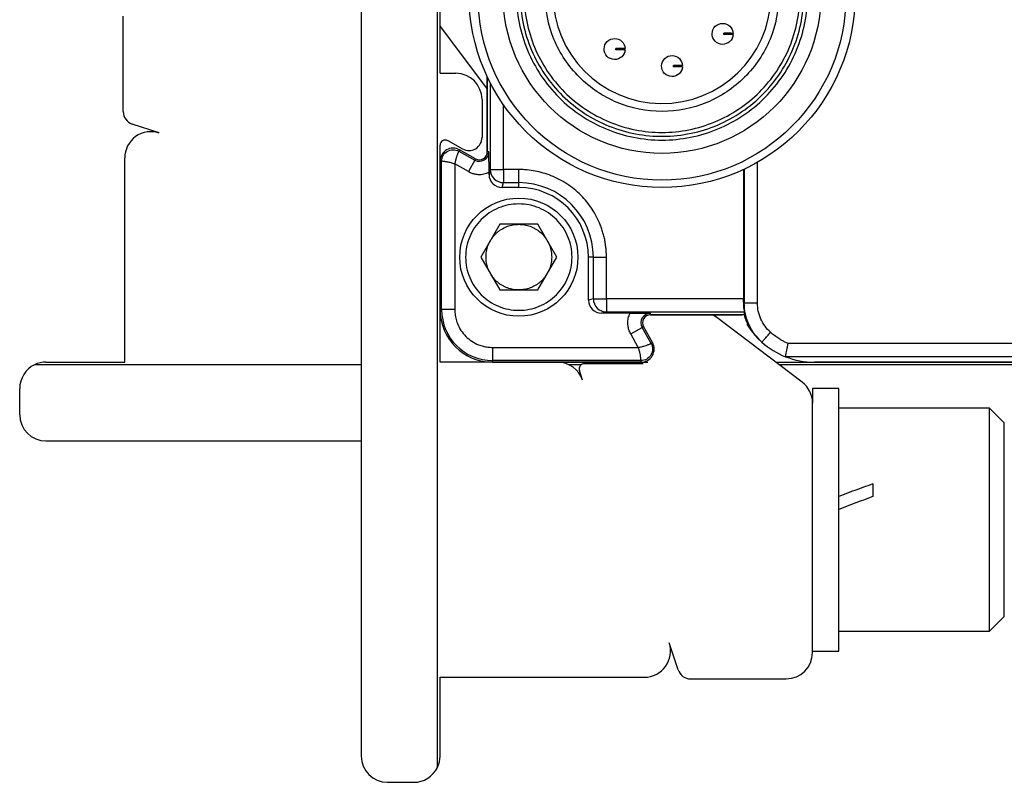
# Model space of a CAD drawing. Header units: millimetres. Extents: x 13 to 546, y 13 to 419.
# Tile 7 of 20: x 57 to 94, y 152 to 181. Entities that reach past the tile are written whole.
import ezdxf

# ---------------------------------------------------------------- set-up
doc = ezdxf.new("R2010")
doc.units = ezdxf.units.MM
doc.header["$LTSCALE"] = 2

msp = doc.modelspace()

# ---------------------------------------------------------------- linework, layer by layer
for p, q in [((72.624, 152.639), (72.624, 193.511)), ((69.724, 193.075), (69.724, 153.075)), ((72.724, 179.075), (72.724, 188.425)), ((60.664, 177.616), (60.664, 181.255)), ((72.724, 180.856), (74.461, 178.563)), ((72.724, 179.075), (73.324, 179.075)), ((74.524, 178.945), (74.524, 176.085)), ((74.524, 176.085), (74.524, 178.945)), ((74.635, 178.718), (74.635, 175.411)), ((74.324, 178.075), (74.324, 176.636)), ((75.135, 175.411), (75.135, 177.885)), ((62.037, 176.802), (61.007, 177.142)), ((72.724, 175.725), (72.724, 176.335)), ((73.021, 176.51), (73.581, 176.199)), ((73.466, 176.163), (73.437, 176.109)), ((74.078, 175.823), (73.466, 176.163)), ((74.078, 175.823), (73.466, 176.163)), ((60.724, 168.075), (60.724, 175.852)), ((73.437, 176.109), (74.048, 175.769)), ((74.048, 175.769), (74.078, 175.823)), ((74.585, 176.085), (74.524, 176.085)), ((72.785, 175.726), (72.724, 175.725)), ((72.724, 175.725), (72.724, 173.325)), ((72.724, 170.075), (72.724, 175.725)), ((72.785, 170.075), (72.785, 175.726)), ((73.285, 175.622), (73.285, 170.075)), ((73.805, 175.332), (73.285, 175.622)), ((74.048, 175.769), (73.805, 175.332)), ((74.635, 175.411), (74.589, 175.225)), ((74.635, 175.411), (75.135, 175.411)), ((75.135, 175.411), (75.135, 174.911)), ((75.724, 175.411), (75.135, 175.411)), ((75.724, 174.911), (75.724, 175.411)), ((84.27, 175.409), (84.27, 170.487)), ((84.307, 175.426), (84.307, 170.33)), ((84.807, 170.33), (84.807, 175.686)), ((74.589, 175.225), (74.589, 175.305)), ((75.089, 174.725), (75.135, 174.911)), ((75.724, 174.725), (75.089, 174.725)), ((75.135, 174.911), (75.724, 174.911)), ((75.724, 174.725), (75.724, 174.911)), ((75.002, 173.325), (74.28, 172.075)), ((76.445, 173.325), (75.002, 173.325)), ((77.167, 172.075), (76.445, 173.325)), ((74.28, 172.075), (75.002, 170.825)), ((76.445, 170.825), (77.167, 172.075)), ((78.559, 172.075), (78.374, 172.075)), ((78.374, 170.441), (78.374, 172.075)), ((78.559, 172.075), (79.059, 172.075)), ((78.559, 172.075), (78.559, 170.487)), ((79.059, 170.487), (79.059, 172.075)), ((72.724, 170.825), (72.724, 170.075)), ((75.002, 170.825), (76.445, 170.825)), ((78.559, 170.487), (78.374, 170.441)), ((78.559, 170.487), (79.059, 170.487)), ((84.27, 170.487), (79.059, 170.487)), ((79.059, 170.487), (79.059, 169.987)), ((84.307, 170.33), (84.27, 170.364)), ((72.724, 168.075), (72.724, 170.075)), ((72.724, 170.075), (72.785, 170.075)), ((73.285, 170.075), (72.785, 170.075)), ((78.874, 169.941), (79.059, 169.987)), ((79.954, 169.941), (78.874, 169.941)), ((79.059, 169.987), (84.305, 169.987)), ((80.734, 169.875), (80.734, 169.936)), ((80.734, 169.875), (84.224, 169.875)), ((84.297, 169.875), (80.734, 169.875)), ((86.507, 167.316), (83.211, 169.813)), ((80.471, 169.43), (80.418, 169.4)), ((80.811, 168.818), (80.471, 169.43)), ((80.811, 168.818), (80.471, 169.43)), ((79.981, 169.157), (80.418, 169.4)), ((80.27, 168.636), (79.981, 169.157)), ((80.758, 168.788), (80.418, 169.4)), ((84.744, 169.073), (84.83, 168.981)), ((80.758, 168.788), (80.811, 168.818)), ((100.088, 168.783), (85.976, 168.783)), ((74.724, 168.636), (80.27, 168.636)), ((74.724, 168.636), (74.724, 168.136)), ((69.724, 167.975), (57.288, 167.975)), ((57.724, 168.075), (60.724, 168.075)), ((74.724, 168.075), (72.724, 168.075)), ((80.374, 168.136), (74.724, 168.136)), ((74.724, 168.075), (74.724, 168.136)), ((74.724, 168.075), (80.374, 168.075)), ((80.374, 168.075), (74.724, 168.075)), ((78.1, 167.975), (77.637, 167.975)), ((80.458, 168.015), (78.22, 168.015)), ((80.374, 168.075), (80.374, 168.136)), ((80.374, 168.075), (80.638, 168.075)), ((85.505, 168.075), (86.974, 168.075)), ((98.16, 167.975), (85.637, 167.975)), ((100.088, 168.283), (85.877, 168.283)), ((86.974, 168.075), (103.176, 168.075)), ((103.186, 168.075), (86.974, 168.075)), ((78.15, 167.389), (78.03, 167.753)), ((56.724, 166.075), (56.724, 167.075)), ((87.903, 167.075), (86.903, 167.075)), ((86.903, 167.075), (86.903, 166.519)), ((87.903, 157.075), (87.903, 167.075)), ((86.903, 157.015), (86.903, 166.519)), ((93.637, 166.325), (87.903, 166.325)), ((94.203, 165.759), (93.637, 166.325)), ((93.637, 157.825), (93.637, 166.325)), ((94.203, 158.392), (94.203, 165.759)), ((57.724, 165.075), (69.724, 165.075)), ((89.203, 163.444), (89.203, 162.961)), ((93.637, 157.825), (94.203, 158.392)), ((87.903, 157.825), (93.637, 157.825)), ((81.79, 156.359), (81.45, 157.389)), ((86.903, 157.075), (87.903, 157.075)), ((72.724, 156.075), (80.501, 156.075)), ((72.724, 153.075), (72.724, 156.075)), ((82.265, 156.015), (85.903, 156.015)), ((70.724, 152.075), (71.724, 152.075))]:
    msp.add_line(p, q)
at = {"flags": 128}
for points in [[(74.461, 178.563), (74.507, 178.496), (74.524, 178.47)], [(83.118, 169.875), (83.145, 169.859), (83.211, 169.813)]]:
    msp.add_lwpolyline(points, dxfattribs=at)
for centre, radius in [((81.174, 182.075), 7.35), ((81.172, 182.006), 7), ((81.174, 182.075), 6.051), ((75.724, 172.075), 2.25)]:
    msp.add_circle(centre, radius)
for centre, radius, start, end in [((81.174, 182.075), 4.15, 1.3808, 358.6192), ((73.324, 178.075), 1, 0, 90), ((61.164, 177.616), 0.5, 180, 251.7371), ((61.724, 175.852), 1, 71.7371, 180), ((72.924, 176.335), 0.2, 60.9454, 180), ((73.824, 176.636), 0.5, 240.9454, 0), ((73.224, 175.725), 0.5, 60.9454, 180), ((74.224, 176.085), 0.361, 240.9454, 360), ((74.224, 176.085), 0.3, 240.9454, 0), ((74.224, 176.085), 0.3, 240.9454, 0), ((75.135, 175.411), 0.5, 180.0224, 225.0218), ((75.136, 175.411), 0.5, 225.0188, 269.9833), ((75.724, 172.075), 2.836, 0, 90), ((75.724, 172.075), 2.65, 0, 90), ((79.06, 170.487), 0.5, 180.0167, 224.9812), ((74.724, 170.075), 2, 180, 270), ((74.724, 170.075), 2, 180, 270), ((74.724, 170.075), 1.939, 180, 270), ((79.059, 170.487), 0.5, 224.9782, 269.9776), ((80.734, 169.575), 0.361, 90, 209.0546), ((80.734, 169.575), 0.3, 90, 209.0546), ((80.734, 169.575), 0.3, 90, 209.0546), ((86.974, 171.076), 3.001, 211.1297, 225.3471), ((80.374, 168.575), 0.5, 270, 29.0546), ((86.974, 171.076), 3.001, 228.2066, 248.5571), ((57.724, 167.075), 1, 115.8419, 180), ((57.724, 167.075), 1, 90, 115.8419), ((77.201, 167.075), 1, 18.2629, 90), ((78.22, 167.815), 0.2, 90, 198.2629), ((86.974, 171.076), 3.001, 248.5572, 270), ((85.903, 166.519), 1, 0, 52.8533), ((57.724, 166.075), 1, 180, 270), ((80.501, 157.075), 1, 270, 18.2629), ((85.903, 157.015), 1, 270, 0), ((82.265, 156.515), 0.5, 198.2629, 270), ((70.724, 153.075), 1, 180, 270), ((71.724, 153.075), 1, 334.1581, 0), ((71.724, 153.075), 1, 270, 334.1581)]:
    msp.add_arc(centre, radius, start, end)
for centre, major_axis, ratio, start_param, end_param in [((75.089, 175.226), (0.121, 0.485), 0.999353, 1.815838, 3.386329), ((78.874, 170.441), (0.485, 0.121), 0.999353, 2.896856, 4.467348), ((84.268, 170.487), (0, 0.5), 0.003491, 4.46474, 4.712389), ((87.903, 162.075), (11.046, 4.179), 0.070182, 1.426333, 1.544253), ((89.203, 162.075), (11.046, 4.179), 0.070182, 1.544253, 1.662173)]:
    msp.add_ellipse(centre, major_axis=major_axis, ratio=ratio, start_param=start_param, end_param=end_param)
for points, knots in [([(81.174, 176.532), (80.449, 176.532), (79.723, 176.677), (78.383, 177.232), (77.768, 177.643), (76.742, 178.669), (76.331, 179.284), (75.776, 180.624), (75.631, 181.35), (75.631, 182.801), (75.776, 183.526), (76.331, 184.867), (76.742, 185.482), (77.768, 186.508), (78.383, 186.918), (79.723, 187.474), (80.449, 187.618), (81.9, 187.618), (82.625, 187.474), (83.966, 186.918), (84.58, 186.508), (85.606, 185.482), (86.017, 184.867), (86.573, 183.526), (86.717, 182.801), (86.717, 181.35), (86.573, 180.624), (86.017, 179.284), (85.606, 178.669), (84.58, 177.643), (83.966, 177.232), (82.625, 176.677), (81.9, 176.532), (81.174, 176.532)], [0, 0, 0, 0, 0.0625, 0.0625, 0.125, 0.125, 0.1875, 0.1875, 0.25, 0.25, 0.3125, 0.3125, 0.375, 0.375, 0.4375, 0.4375, 0.5, 0.5, 0.5625, 0.5625, 0.625, 0.625, 0.6875, 0.6875, 0.75, 0.75, 0.8125, 0.8125, 0.875, 0.875, 0.9375, 0.9375, 1, 1, 1, 1]), ([(75.774, 182.156), (75.785, 182.863), (75.936, 183.568), (76.497, 184.865), (76.906, 185.458), (77.92, 186.443), (78.525, 186.834), (79.84, 187.355), (80.548, 187.485), (81.962, 187.464), (82.666, 187.313), (83.964, 186.752), (84.557, 186.343), (85.541, 185.328), (85.932, 184.724), (86.454, 183.409), (86.584, 182.701), (86.562, 181.287), (86.411, 180.583), (85.851, 179.285), (85.441, 178.692), (84.427, 177.708), (83.822, 177.316), (82.508, 176.795), (81.799, 176.665), (80.386, 176.686), (79.681, 176.838), (78.383, 177.398), (77.791, 177.807), (76.806, 178.822), (76.415, 179.427), (75.894, 180.741), (75.764, 181.45), (75.774, 182.156)], [0, 0, 0, 0, 0.0625, 0.0625, 0.125, 0.125, 0.1875, 0.1875, 0.25, 0.25, 0.3125, 0.3125, 0.375, 0.375, 0.4375, 0.4375, 0.5, 0.5, 0.5625, 0.5625, 0.625, 0.625, 0.6875, 0.6875, 0.75, 0.75, 0.8125, 0.8125, 0.875, 0.875, 0.9375, 0.9375, 1, 1, 1, 1]), ([(86.424, 182.075), (86.424, 181.388), (86.287, 180.701), (85.761, 179.431), (85.372, 178.849), (84.4, 177.877), (83.818, 177.488), (82.548, 176.962), (81.861, 176.825), (80.486, 176.825), (79.799, 176.962), (78.53, 177.488), (77.947, 177.877), (76.975, 178.849), (76.586, 179.431), (76.06, 180.701), (75.924, 181.388), (75.924, 182.762), (76.06, 183.449), (76.586, 184.719), (76.975, 185.302), (77.947, 186.274), (78.53, 186.663), (79.799, 187.189), (80.486, 187.325), (81.861, 187.325), (82.548, 187.189), (83.818, 186.663), (84.4, 186.274), (85.372, 185.302), (85.761, 184.719), (86.287, 183.449), (86.424, 182.762), (86.424, 182.075)], [0, 0, 0, 0, 0.0625, 0.0625, 0.125, 0.125, 0.1875, 0.1875, 0.25, 0.25, 0.3125, 0.3125, 0.375, 0.375, 0.4375, 0.4375, 0.5, 0.5, 0.5625, 0.5625, 0.625, 0.625, 0.6875, 0.6875, 0.75, 0.75, 0.8125, 0.8125, 0.875, 0.875, 0.9375, 0.9375, 1, 1, 1, 1]), ([(76.724, 182.075), (76.724, 181.493), (76.839, 180.91), (77.285, 179.834), (77.615, 179.341), (78.439, 178.517), (78.933, 178.187), (80.009, 177.741), (80.591, 177.625), (81.756, 177.625), (82.338, 177.741), (83.415, 178.187), (83.908, 178.517), (84.732, 179.341), (85.062, 179.834), (85.508, 180.91), (85.624, 181.493), (85.624, 182.658), (85.508, 183.24), (85.062, 184.316), (84.732, 184.81), (83.908, 185.634), (83.415, 185.964), (82.338, 186.409), (81.756, 186.525), (80.591, 186.525), (80.009, 186.409), (78.933, 185.964), (78.439, 185.634), (77.615, 184.81), (77.285, 184.316), (76.839, 183.24), (76.724, 182.658), (76.724, 182.075)], [0, 0, 0, 0, 0.0625, 0.0625, 0.125, 0.125, 0.1875, 0.1875, 0.25, 0.25, 0.3125, 0.3125, 0.375, 0.375, 0.4375, 0.4375, 0.5, 0.5, 0.5625, 0.5625, 0.625, 0.625, 0.6875, 0.6875, 0.75, 0.75, 0.8125, 0.8125, 0.875, 0.875, 0.9375, 0.9375, 1, 1, 1, 1]), ([(83.08, 180.584), (83.082, 180.688), (83.127, 180.792), (83.277, 180.938), (83.382, 180.979), (83.486, 180.977)], [0, 0, 0, 0, 0.5, 0.5, 1, 1, 1, 1]), ([(83.486, 180.977), (83.587, 180.976), (83.686, 180.935), (83.831, 180.795), (83.875, 180.697), (83.88, 180.597)], [0, 0, 0, 0, 0.5, 0.5, 1, 1, 1, 1]), ([(78.97, 180.006), (78.971, 180.111), (79.016, 180.214), (79.166, 180.36), (79.271, 180.401), (79.376, 180.4)], [0, 0, 0, 0, 0.5, 0.5, 1, 1, 1, 1]), ([(79.376, 180.4), (79.476, 180.398), (79.576, 180.357), (79.72, 180.217), (79.765, 180.119), (79.769, 180.019)], [0, 0, 0, 0, 0.5, 0.5, 1, 1, 1, 1]), ([(83.474, 180.178), (83.37, 180.179), (83.266, 180.224), (83.12, 180.374), (83.079, 180.479), (83.08, 180.584)], [0, 0, 0, 0, 0.5, 0.5, 1, 1, 1, 1]), ([(83.879, 180.547), (83.871, 180.446), (83.824, 180.35), (83.676, 180.214), (83.575, 180.176), (83.474, 180.178)], [0, 0, 0, 0, 0.5, 0.5, 1, 1, 1, 1]), ([(83.53, 180.552), (83.53, 180.56), (83.53, 180.577), (83.53, 180.593), (83.531, 180.602)], [0, 0, 0, 0, 0.4999, 1, 1, 1, 1]), ([(83.879, 180.547), (83.878, 180.547), (83.877, 180.547), (83.863, 180.547), (83.843, 180.547), (83.818, 180.547), (83.791, 180.548), (83.755, 180.548), (83.71, 180.549), (83.648, 180.55), (83.589, 180.55), (83.545, 180.551), (83.53, 180.552)], [0, 0, 0, 0, 0.128865, 0.251264, 0.363798, 0.46414, 0.55099, 0.624213, 0.748808, 0.835186, 0.942651, 1, 1, 1, 1]), ([(83.88, 180.597), (83.879, 180.597), (83.878, 180.597), (83.865, 180.597), (83.837, 180.597), (83.788, 180.598), (83.713, 180.599), (83.656, 180.6), (83.595, 180.601), (83.552, 180.601), (83.531, 180.602)], [0, 0, 0, 0, 0.1201292, 0.2376004, 0.3532546, 0.6240038, 0.7340801, 0.8353235, 0.9204386, 1, 1, 1, 1]), ([(83.879, 180.547), (83.878, 180.535), (83.875, 180.511), (83.868, 180.478), (83.859, 180.448), (83.849, 180.422), (83.839, 180.399), (83.833, 180.389), (83.831, 180.385)], [0, 0, 0, 0, 0.163527, 0.324755, 0.488862, 0.660765, 0.835936, 1, 1, 1, 1]), ([(79.364, 179.6), (79.259, 179.601), (79.156, 179.646), (79.01, 179.796), (78.968, 179.901), (78.97, 180.006)], [0, 0, 0, 0, 0.5, 0.5, 1, 1, 1, 1]), ([(79.769, 179.969), (79.761, 179.869), (79.714, 179.772), (79.565, 179.636), (79.464, 179.598), (79.364, 179.6)], [0, 0, 0, 0, 0.5, 0.5, 1, 1, 1, 1]), ([(79.419, 179.974), (79.419, 179.982), (79.419, 179.999), (79.42, 180.016), (79.42, 180.024)], [0, 0, 0, 0, 0.4999, 1, 1, 1, 1]), ([(79.769, 179.969), (79.768, 179.969), (79.766, 179.969), (79.753, 179.969), (79.733, 179.969), (79.708, 179.97), (79.681, 179.97), (79.644, 179.971), (79.6, 179.971), (79.538, 179.973), (79.478, 179.972), (79.435, 179.974), (79.419, 179.974)], [0, 0, 0, 0, 0.128865, 0.251264, 0.363798, 0.46414, 0.55099, 0.624213, 0.748808, 0.835186, 0.942651, 1, 1, 1, 1]), ([(79.769, 180.019), (79.769, 180.019), (79.767, 180.019), (79.755, 180.019), (79.726, 180.02), (79.677, 180.02), (79.603, 180.021), (79.546, 180.022), (79.485, 180.023), (79.441, 180.024), (79.42, 180.024)], [0, 0, 0, 0, 0.120129, 0.2376, 0.353255, 0.624004, 0.73408, 0.835323, 0.920439, 1, 1, 1, 1]), ([(79.769, 179.969), (79.767, 179.957), (79.765, 179.933), (79.758, 179.9), (79.749, 179.87), (79.739, 179.844), (79.728, 179.822), (79.723, 179.812), (79.72, 179.807)], [0, 0, 0, 0, 0.163527, 0.324755, 0.488862, 0.660765, 0.835936, 1, 1, 1, 1]), ([(81.157, 179.358), (81.158, 179.463), (81.203, 179.566), (81.353, 179.712), (81.458, 179.754), (81.563, 179.752)], [0, 0, 0, 0, 0.5, 0.5, 1, 1, 1, 1]), ([(81.563, 179.752), (81.663, 179.75), (81.763, 179.709), (81.907, 179.569), (81.951, 179.471), (81.956, 179.371)], [0, 0, 0, 0, 0.5, 0.5, 1, 1, 1, 1]), ([(81.551, 178.952), (81.446, 178.954), (81.343, 178.998), (81.197, 179.149), (81.155, 179.253), (81.157, 179.358)], [0, 0, 0, 0, 0.5, 0.5, 1, 1, 1, 1]), ([(81.956, 179.321), (81.948, 179.221), (81.901, 179.124), (81.752, 178.989), (81.651, 178.951), (81.551, 178.952)], [0, 0, 0, 0, 0.5, 0.5, 1, 1, 1, 1]), ([(81.606, 179.326), (81.606, 179.335), (81.606, 179.351), (81.607, 179.368), (81.607, 179.376)], [0, 0, 0, 0, 0.4999, 1, 1, 1, 1]), ([(81.956, 179.321), (81.955, 179.321), (81.953, 179.321), (81.94, 179.321), (81.92, 179.322), (81.895, 179.322), (81.867, 179.322), (81.831, 179.323), (81.786, 179.323), (81.724, 179.325), (81.665, 179.324), (81.622, 179.326), (81.606, 179.326)], [0, 0, 0, 0, 0.128865, 0.251264, 0.363798, 0.46414, 0.55099, 0.624213, 0.748808, 0.835186, 0.942651, 1, 1, 1, 1]), ([(81.956, 179.371), (81.956, 179.371), (81.954, 179.371), (81.942, 179.371), (81.913, 179.372), (81.864, 179.372), (81.79, 179.374), (81.733, 179.374), (81.672, 179.375), (81.628, 179.376), (81.607, 179.376)], [0, 0, 0, 0, 0.120129, 0.2376, 0.353255, 0.624004, 0.73408, 0.835323, 0.920439, 1, 1, 1, 1]), ([(81.956, 179.321), (81.954, 179.309), (81.952, 179.285), (81.945, 179.252), (81.936, 179.222), (81.925, 179.196), (81.915, 179.174), (81.91, 179.164), (81.907, 179.159)], [0, 0, 0, 0, 0.163527, 0.324755, 0.488862, 0.660765, 0.835936, 1, 1, 1, 1]), ([(73.466, 176.163), (73.391, 176.205), (73.304, 176.227), (73.131, 176.224), (73.045, 176.2), (72.895, 176.113), (72.833, 176.049), (72.747, 175.899), (72.724, 175.812), (72.724, 175.725)], [0, 0, 0, 0, 0.25, 0.25, 0.5, 0.5, 0.75, 0.75, 1, 1, 1, 1]), ([(72.785, 175.726), (72.785, 175.802), (72.805, 175.877), (72.88, 176.009), (72.936, 176.065), (73.067, 176.142), (73.142, 176.163), (73.294, 176.165), (73.37, 176.146), (73.437, 176.109)], [0, 0, 0, 0, 0.25, 0.25, 0.5, 0.5, 0.75, 0.75, 1, 1, 1, 1]), ([(73.437, 176.109), (73.436, 176.108), (73.435, 176.106), (73.429, 176.094), (73.421, 176.075), (73.411, 176.053), (73.4, 176.027), (73.389, 176), (73.371, 175.95), (73.342, 175.867), (73.307, 175.746), (73.292, 175.662), (73.285, 175.622)], [0, 0, 0, 0, 0.086836, 0.168372, 0.244618, 0.315584, 0.381286, 0.441744, 0.496984, 0.677539, 0.844852, 1, 1, 1, 1]), ([(74.589, 175.305), (74.589, 175.467), (74.589, 175.619), (74.587, 175.877), (74.586, 175.982), (74.585, 176.085)], [0, 0, 0, 0, 0.5, 0.5, 1, 1, 1, 1]), ([(73.285, 175.622), (73.262, 175.63), (73.215, 175.646), (73.142, 175.667), (73.069, 175.684), (72.998, 175.698), (72.93, 175.71), (72.869, 175.718), (72.825, 175.723), (72.793, 175.725), (72.788, 175.725), (72.785, 175.726)], [0, 0, 0, 0, 0.0926686, 0.189118, 0.2896259, 0.3944371, 0.5037675, 0.6265483, 0.750926, 0.853333, 1, 1, 1, 1]), ([(79.059, 172.075), (79.058, 172.135), (79.056, 172.255), (79.041, 172.434), (79.017, 172.612), (78.984, 172.789), (78.94, 172.963), (78.888, 173.135), (78.808, 173.354), (78.689, 173.615), (78.517, 173.91), (78.316, 174.185), (78.086, 174.438), (77.833, 174.667), (77.467, 174.936), (76.975, 175.189), (76.454, 175.342), (76.078, 175.395), (75.869, 175.409), (75.764, 175.41), (75.724, 175.411)], [0, 0, 0, 0, 0.034297, 0.068595, 0.102892, 0.137189, 0.171487, 0.205784, 0.240081, 0.305071, 0.370065, 0.435124, 0.500166, 0.565492, 0.630155, 0.760076, 0.879937, 0.939684, 0.97707, 1, 1, 1, 1]), ([(73.805, 175.332), (73.826, 175.322), (73.866, 175.301), (73.929, 175.275), (73.99, 175.255), (74.077, 175.234), (74.213, 175.218), (74.364, 175.231), (74.484, 175.263), (74.548, 175.287), (74.579, 175.301), (74.589, 175.305)], [0, 0, 0, 0, 0.083629, 0.167268, 0.250927, 0.318973, 0.500224, 0.750615, 0.874587, 0.95769, 1, 1, 1, 1]), ([(73.699, 172.075), (73.699, 172.34), (73.751, 172.605), (73.954, 173.095), (74.104, 173.32), (74.479, 173.695), (74.704, 173.845), (75.194, 174.048), (75.459, 174.1), (75.989, 174.1), (76.254, 174.048), (76.743, 173.845), (76.968, 173.695), (77.343, 173.32), (77.493, 173.095), (77.696, 172.605), (77.749, 172.34), (77.749, 171.81), (77.696, 171.545), (77.493, 171.055), (77.343, 170.831), (76.968, 170.456), (76.743, 170.306), (76.254, 170.103), (75.989, 170.05), (75.459, 170.05), (75.194, 170.103), (74.704, 170.306), (74.479, 170.456), (74.104, 170.831), (73.954, 171.055), (73.751, 171.545), (73.699, 171.81), (73.699, 172.075)], [0, 0, 0, 0, 0.0625, 0.0625, 0.125, 0.125, 0.1875, 0.1875, 0.25, 0.25, 0.3125, 0.3125, 0.375, 0.375, 0.4375, 0.4375, 0.5, 0.5, 0.5625, 0.5625, 0.625, 0.625, 0.6875, 0.6875, 0.75, 0.75, 0.8125, 0.8125, 0.875, 0.875, 0.9375, 0.9375, 1, 1, 1, 1]), ([(74.641, 172.7), (74.66, 172.732), (74.698, 172.794), (74.765, 172.881), (74.838, 172.961), (74.918, 173.034), (75.005, 173.1), (75.128, 173.179), (75.294, 173.256), (75.505, 173.315), (75.65, 173.322), (75.724, 173.325)], [0, 0, 0, 0, 0.084395, 0.167521, 0.250016, 0.332533, 0.415725, 0.50023, 0.667603, 0.83245, 1, 1, 1, 1]), ([(75.724, 173.325), (75.76, 173.324), (75.834, 173.323), (75.942, 173.308), (76.048, 173.285), (76.151, 173.252), (76.252, 173.21), (76.382, 173.142), (76.531, 173.038), (76.688, 172.884), (76.767, 172.762), (76.806, 172.7)], [0, 0, 0, 0, 0.084395, 0.167521, 0.250016, 0.332533, 0.415725, 0.50023, 0.667603, 0.83245, 1, 1, 1, 1]), ([(74.641, 171.45), (74.623, 171.483), (74.588, 171.547), (74.547, 171.648), (74.514, 171.751), (74.491, 171.857), (74.477, 171.965), (74.471, 172.111), (74.486, 172.293), (74.541, 172.506), (74.608, 172.635), (74.641, 172.7)], [0, 0, 0, 0, 0.084395, 0.167521, 0.250016, 0.332533, 0.415725, 0.50023, 0.667603, 0.83245, 1, 1, 1, 1]), ([(76.806, 172.7), (76.824, 172.668), (76.859, 172.604), (76.901, 172.503), (76.933, 172.4), (76.957, 172.294), (76.971, 172.185), (76.977, 172.039), (76.961, 171.857), (76.906, 171.645), (76.84, 171.515), (76.806, 171.45)], [0, 0, 0, 0, 0.084395, 0.167521, 0.250016, 0.332533, 0.415725, 0.50023, 0.667603, 0.83245, 1, 1, 1, 1]), ([(75.724, 170.825), (75.687, 170.826), (75.614, 170.828), (75.505, 170.842), (75.4, 170.866), (75.296, 170.898), (75.195, 170.94), (75.066, 171.008), (74.916, 171.112), (74.759, 171.266), (74.681, 171.389), (74.641, 171.45)], [0, 0, 0, 0, 0.084395, 0.167521, 0.250016, 0.332533, 0.415725, 0.50023, 0.667603, 0.83245, 1, 1, 1, 1]), ([(76.806, 171.45), (76.787, 171.419), (76.749, 171.356), (76.682, 171.27), (76.609, 171.19), (76.529, 171.117), (76.442, 171.05), (76.319, 170.972), (76.154, 170.894), (75.942, 170.836), (75.797, 170.829), (75.724, 170.825)], [0, 0, 0, 0, 0.084395, 0.167521, 0.250016, 0.332533, 0.415725, 0.50023, 0.667603, 0.83245, 1, 1, 1, 1]), ([(84.27, 170.364), (84.27, 170.257), (84.279, 170.162), (84.297, 170.026), (84.305, 169.988), (84.305, 169.987)], [0, 0, 0, 0, 0.5, 0.5, 1, 1, 1, 1]), ([(84.974, 168.839), (84.771, 169.02), (84.597, 169.253), (84.365, 169.773), (84.307, 170.058), (84.307, 170.33)], [0, 0, 0, 0, 0.5, 0.5, 1, 1, 1, 1]), ([(84.307, 170.33), (84.307, 170.33), (84.361, 170.33), (84.546, 170.33), (84.676, 170.33), (84.807, 170.33)], [0, 0, 0, 0, 0.5, 0.5, 1, 1, 1, 1]), ([(85.307, 169.212), (85.15, 169.352), (85.023, 169.525), (84.852, 169.909), (84.807, 170.12), (84.807, 170.33)], [0, 0, 0, 0, 0.5, 0.5, 1, 1, 1, 1]), ([(73.285, 170.075), (73.286, 170.039), (73.287, 169.967), (73.3, 169.859), (73.32, 169.753), (73.348, 169.648), (73.405, 169.487), (73.512, 169.279), (73.699, 169.051), (73.928, 168.864), (74.157, 168.746), (74.365, 168.678), (74.543, 168.643), (74.663, 168.638), (74.724, 168.636)], [0, 0, 0, 0, 0.048274, 0.0961539, 0.1439149, 0.1918339, 0.2401853, 0.3699974, 0.5000481, 0.62986, 0.7599106, 0.8401006, 0.9197022, 1, 1, 1, 1]), ([(79.981, 169.157), (79.968, 169.181), (79.943, 169.229), (79.914, 169.305), (79.893, 169.383), (79.878, 169.464), (79.869, 169.585), (79.879, 169.751), (79.929, 169.877), (79.954, 169.941)], [0, 0, 0, 0, 0.100516, 0.199917, 0.299103, 0.398982, 0.500443, 0.749483, 1, 1, 1, 1]), ([(79.954, 169.941), (80.115, 169.941), (80.268, 169.94), (80.526, 169.938), (80.631, 169.937), (80.734, 169.936)], [0, 0, 0, 0, 0.5, 0.5, 1, 1, 1, 1]), ([(84.305, 169.987), (84.302, 169.968), (84.298, 169.931), (84.298, 169.894), (84.297, 169.875)], [0, 0, 0, 0, 0.507406, 1, 1, 1, 1]), ([(84.297, 169.875), (84.338, 169.729), (84.395, 169.591), (84.537, 169.328), (84.624, 169.203), (84.725, 169.089)], [0, 0, 0, 0, 0.5, 0.5, 1, 1, 1, 1]), ([(84.974, 168.839), (84.974, 168.839), (84.981, 168.847), (85.014, 168.883), (85.039, 168.912), (85.104, 168.984), (85.143, 169.028), (85.225, 169.12), (85.268, 169.168), (85.307, 169.212)], [0, 0, 0, 0, 0.25, 0.25, 0.5, 0.5, 0.75, 0.75, 1, 1, 1, 1]), ([(85.976, 168.783), (85.935, 168.801), (85.855, 168.838), (85.737, 168.901), (85.605, 168.981), (85.459, 169.082), (85.358, 169.168), (85.307, 169.212)], [0, 0, 0, 0, 0.166672, 0.333346, 0.500026, 0.75002, 1, 1, 1, 1]), ([(80.27, 168.636), (80.29, 168.64), (80.332, 168.647), (80.416, 168.667), (80.518, 168.695), (80.613, 168.728), (80.68, 168.754), (80.721, 168.771), (80.751, 168.785), (80.755, 168.787), (80.758, 168.788)], [0, 0, 0, 0, 0.075855, 0.160766, 0.331565, 0.503391, 0.626164, 0.750737, 0.853034, 1, 1, 1, 1]), ([(80.374, 168.075), (80.46, 168.075), (80.547, 168.098), (80.697, 168.184), (80.761, 168.247), (80.849, 168.396), (80.873, 168.482), (80.875, 168.656), (80.853, 168.742), (80.811, 168.818)], [0, 0, 0, 0, 0.25, 0.25, 0.5, 0.5, 0.75, 0.75, 1, 1, 1, 1]), ([(80.758, 168.788), (80.794, 168.722), (80.814, 168.646), (80.812, 168.494), (80.791, 168.418), (80.714, 168.287), (80.658, 168.232), (80.526, 168.157), (80.45, 168.136), (80.374, 168.136)], [0, 0, 0, 0, 0.25, 0.25, 0.5, 0.5, 0.75, 0.75, 1, 1, 1, 1]), ([(85.877, 168.283), (85.877, 168.284), (85.876, 168.286), (85.878, 168.296), (85.881, 168.308), (85.886, 168.329), (85.892, 168.366), (85.906, 168.434), (85.924, 168.527), (85.948, 168.647), (85.966, 168.736), (85.976, 168.783)], [0, 0, 0, 0, 0.080734, 0.14972, 0.20696, 0.252458, 0.373047, 0.502296, 0.654649, 0.820582, 1, 1, 1, 1]), ([(80.374, 168.136), (80.374, 168.137), (80.374, 168.14), (80.373, 168.154), (80.371, 168.174), (80.369, 168.198), (80.366, 168.226), (80.362, 168.255), (80.355, 168.308), (80.339, 168.394), (80.311, 168.517), (80.283, 168.597), (80.27, 168.636)], [0, 0, 0, 0, 0.087084, 0.168786, 0.245113, 0.316079, 0.381698, 0.44199, 0.496981, 0.677448, 0.844762, 1, 1, 1, 1])]:
    msp.add_open_spline(points, degree=3, knots=knots)

doc.saveas('drawing.dxf')
